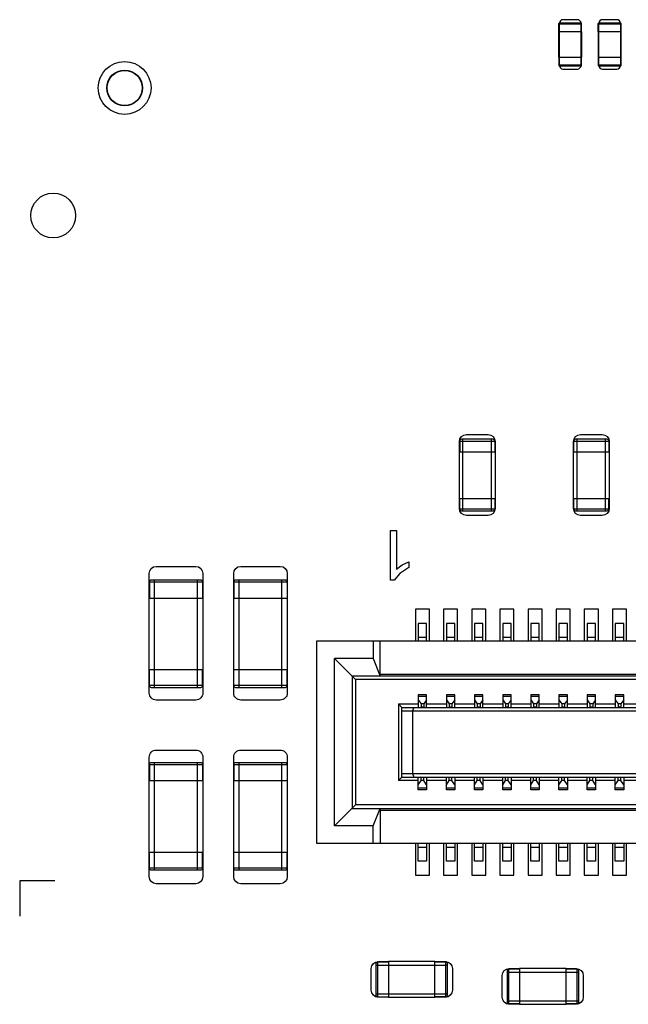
# Model space of a CAD drawing. Extents: x 11 to 146, y 7 to 201.
# Tile 7 of 27: x 54 to 62, y 33 to 47. Entities that reach past the tile are written whole.
import ezdxf

# ---------------------------------------------------------------- set-up
doc = ezdxf.new("R2010")
doc.units = 0
doc.layers.add('0_COMPONENTS', color=7, linetype='CONTINUOUS')

msp = doc.modelspace()

# ---------------------------------------------------------------- linework, layer by layer
at = {"layer": '0_COMPONENTS', "color": 8, "linetype": 'CONTINUOUS'}
for p, q in [((61.408, 46.516), (61.732, 46.516)), ((61.968, 46.516), (62.292, 46.516)), ((61.732, 45.926), (61.408, 45.926)), ((62.292, 45.926), (61.968, 45.926)), ((60.046, 39.594), (60.046, 40.61)), ((60.453, 39.594), (60.453, 40.61)), ((61.666, 39.594), (61.666, 40.61)), ((62.073, 39.594), (62.073, 40.61)), ((59.996, 40.432), (60.504, 40.432)), ((61.616, 40.432), (62.124, 40.432)), ((55.665, 37.084), (55.665, 38.608)), ((56.274, 37.084), (56.274, 38.608)), ((56.865, 37.084), (56.865, 38.608)), ((57.474, 37.084), (57.474, 38.608)), ((55.589, 38.354), (56.351, 38.354)), ((56.789, 38.354), (57.551, 38.354)), ((59.53, 37.794), (59.41, 37.794)), ((59.93, 37.794), (59.81, 37.794)), ((60.33, 37.794), (60.21, 37.794)), ((60.73, 37.794), (60.61, 37.794)), ((61.13, 37.794), (61.01, 37.794)), ((61.53, 37.794), (61.41, 37.794)), ((61.93, 37.794), (61.81, 37.794)), ((62.33, 37.794), (62.21, 37.794)), ((58.77, 37.494), (58.22, 37.494)), ((79.67, 37.269), (58.87, 37.269)), ((80.02, 37.194), (58.52, 37.194)), ((59.41, 36.957), (59.53, 36.957)), ((59.81, 36.957), (59.93, 36.957)), ((60.21, 36.957), (60.33, 36.957)), ((60.61, 36.957), (60.73, 36.957)), ((61.01, 36.957), (61.13, 36.957)), ((61.41, 36.957), (61.53, 36.957)), ((61.81, 36.957), (61.93, 36.957)), ((62.21, 36.957), (62.33, 36.957)), ((59.13, 36.849), (59.41, 36.849)), ((59.49, 36.849), (59.45, 36.849)), ((59.53, 36.849), (59.81, 36.849)), ((59.89, 36.849), (59.85, 36.849)), ((59.93, 36.849), (60.21, 36.849)), ((60.29, 36.849), (60.25, 36.849)), ((60.33, 36.849), (60.61, 36.849)), ((60.69, 36.849), (60.65, 36.849)), ((60.73, 36.849), (61.01, 36.849)), ((61.09, 36.849), (61.05, 36.849)), ((61.13, 36.849), (61.41, 36.849)), ((61.49, 36.849), (61.45, 36.849)), ((61.53, 36.849), (61.81, 36.849)), ((61.89, 36.849), (61.85, 36.849)), ((61.93, 36.849), (62.21, 36.849)), ((62.29, 36.849), (62.25, 36.849)), ((62.33, 36.849), (62.61, 36.849)), ((59.18, 36.799), (79.36, 36.799)), ((59.18, 36.749), (79.36, 36.749)), ((59.49, 36.804), (59.45, 36.804)), ((59.89, 36.804), (59.85, 36.804)), ((60.29, 36.804), (60.25, 36.804)), ((60.69, 36.804), (60.65, 36.804)), ((61.09, 36.804), (61.05, 36.804)), ((61.49, 36.804), (61.45, 36.804)), ((61.89, 36.804), (61.85, 36.804)), ((62.29, 36.804), (62.25, 36.804)), ((55.665, 34.489), (55.665, 36.013)), ((56.274, 34.489), (56.274, 36.013)), ((56.865, 34.489), (56.865, 36.013)), ((57.474, 34.489), (57.474, 36.013)), ((59.18, 35.859), (79.36, 35.859)), ((55.589, 35.759), (56.351, 35.759)), ((56.789, 35.759), (57.551, 35.759)), ((59.41, 35.759), (59.13, 35.759)), ((59.49, 35.804), (59.45, 35.804)), ((59.49, 35.759), (59.45, 35.759)), ((59.81, 35.759), (59.53, 35.759)), ((59.89, 35.804), (59.85, 35.804)), ((59.89, 35.759), (59.85, 35.759)), ((60.21, 35.759), (59.93, 35.759)), ((60.29, 35.804), (60.25, 35.804)), ((60.29, 35.759), (60.25, 35.759)), ((60.61, 35.759), (60.33, 35.759)), ((60.69, 35.804), (60.65, 35.804)), ((60.69, 35.759), (60.65, 35.759)), ((61.01, 35.759), (60.73, 35.759)), ((61.09, 35.804), (61.05, 35.804)), ((61.09, 35.759), (61.05, 35.759)), ((61.41, 35.759), (61.13, 35.759)), ((61.49, 35.804), (61.45, 35.804)), ((61.49, 35.759), (61.45, 35.759)), ((61.81, 35.759), (61.53, 35.759)), ((61.89, 35.804), (61.85, 35.804)), ((61.89, 35.759), (61.85, 35.759)), ((62.21, 35.759), (61.93, 35.759)), ((62.29, 35.804), (62.25, 35.804)), ((62.29, 35.759), (62.25, 35.759)), ((62.61, 35.759), (62.33, 35.759)), ((59.53, 35.65), (59.41, 35.65)), ((59.93, 35.65), (59.81, 35.65)), ((60.33, 35.65), (60.21, 35.65)), ((60.73, 35.65), (60.61, 35.65)), ((61.13, 35.65), (61.01, 35.65)), ((61.53, 35.65), (61.41, 35.65)), ((61.93, 35.65), (61.81, 35.65)), ((62.33, 35.65), (62.21, 35.65)), ((58.87, 35.339), (79.67, 35.339)), ((58.77, 35.114), (58.22, 35.114)), ((59.41, 34.814), (59.53, 34.814)), ((59.81, 34.814), (59.93, 34.814)), ((60.21, 34.814), (60.33, 34.814)), ((60.61, 34.814), (60.73, 34.814)), ((61.01, 34.814), (61.13, 34.814)), ((61.41, 34.814), (61.53, 34.814)), ((61.81, 34.814), (61.93, 34.814)), ((62.21, 34.814), (62.33, 34.814)), ((58.81, 33.137), (59.826, 33.137)), ((60.674, 33.037), (61.69, 33.037)), ((58.81, 32.73), (59.826, 32.73)), ((58.835, 32.685), (58.987, 32.685)), ((58.987, 32.68), (59.648, 32.68)), ((60.674, 32.63), (61.69, 32.63)), ((60.851, 32.58), (61.512, 32.58))]:
    msp.add_line(p, q, dxfattribs=at)
for points in [[(61.408, 46.402), (61.408, 46.516, -0.414214), (61.42, 46.529), (61.72, 46.529), (61.722, 46.516), (61.722, 45.926), (61.72, 45.913, 0.414214), (61.732, 45.926), (61.732, 46.04)], [(61.408, 46.04), (61.408, 45.926, 0.414214), (61.42, 45.913), (61.418, 45.926), (61.418, 46.516), (61.42, 46.529), (61.419, 46.529)], [(61.732, 46.402), (61.732, 46.516, 0.414214), (61.72, 46.529)], [(61.968, 46.402), (61.968, 46.516, -0.414214), (61.98, 46.529), (62.28, 46.529), (62.282, 46.516), (62.282, 45.926), (62.28, 45.913, 0.414214), (62.292, 45.926), (62.292, 46.04)], [(61.968, 46.04), (61.968, 45.926, 0.414214), (61.98, 45.913), (61.978, 45.926), (61.978, 46.516), (61.98, 46.529), (61.979, 46.529)], [(62.292, 46.402), (62.292, 46.516, 0.414214), (62.28, 46.529)], [(60.498, 40.584, 0.414214), (60.473, 40.61), (60.026, 40.61, 0.414214), (60.001, 40.584), (60.001, 40.432)], [(62.118, 40.584, 0.414214), (62.093, 40.61), (61.646, 40.61, 0.414214), (61.621, 40.584)], [(61.621, 39.619, 0.414214), (61.646, 39.594), (62.093, 39.594, 0.414214), (62.118, 39.619), (62.118, 39.771)], [(60.001, 39.619, 0.414214), (60.026, 39.594), (60.473, 39.594, 0.414214), (60.498, 39.619)], [(56.348, 38.583, 0.414214), (56.323, 38.608), (55.616, 38.608, 0.414214), (55.591, 38.583), (55.591, 38.354)], [(57.548, 38.583, 0.414214), (57.523, 38.608), (56.816, 38.608, 0.414214), (56.791, 38.583), (56.791, 38.354)], [(55.591, 37.109, 0.414214), (55.616, 37.084), (56.323, 37.084, 0.414214), (56.348, 37.109), (56.348, 37.338)], [(56.791, 37.109, 0.414214), (56.816, 37.084), (57.523, 37.084, 0.414214), (57.548, 37.109), (57.548, 37.338)], [(56.348, 35.988, 0.414214), (56.323, 36.013), (55.616, 36.013, 0.414214), (55.591, 35.988), (55.591, 35.759)], [(57.548, 35.988, 0.414214), (57.523, 36.013), (56.816, 36.013, 0.414214), (56.791, 35.988), (56.791, 35.759)], [(55.591, 34.515, 0.414214), (55.616, 34.489), (56.323, 34.489, 0.414214), (56.348, 34.515), (56.348, 34.743)], [(56.791, 34.515, 0.414214), (56.816, 34.489), (57.523, 34.489, 0.414214), (57.548, 34.515), (57.548, 34.743)], [(58.835, 33.183, 0.414214), (58.81, 33.157), (58.81, 32.71, 0.414214), (58.835, 32.685), (58.835, 33.183), (58.987, 33.183)], [(59.8, 32.685, 0.414214), (59.826, 32.71), (59.826, 33.157, 0.414214), (59.8, 33.183)], [(60.699, 33.083, 0.414214), (60.674, 33.057), (60.674, 32.61, 0.414214), (60.699, 32.585)], [(61.664, 32.585, 0.414214), (61.69, 32.61), (61.69, 33.057, 0.414214), (61.664, 33.083)]]:
    msp.add_lwpolyline(points, format="xyb", dxfattribs=at)
at = {"layer": '0_COMPONENTS', "color": 51, "linetype": 'CONTINUOUS'}
for points in [[(61.722, 46.524, 0.414558), (61.672, 46.574), (61.467, 46.574, 0.413634), (61.417, 46.524)], [(62.282, 46.524, 0.414558), (62.232, 46.574), (62.027, 46.574, 0.413634), (61.977, 46.524)], [(61.417, 45.923, 0.414511), (61.467, 45.873), (61.672, 45.873, 0.414498), (61.722, 45.923)], [(61.977, 45.923, 0.414511), (62.027, 45.873), (62.232, 45.873, 0.414498), (62.282, 45.923)], [(59.996, 39.771), (60.504, 39.771), (60.504, 39.628, -0.413592), (60.404, 39.528), (60.096, 39.528, -0.413723), (59.996, 39.628), (59.996, 40.579, -0.413456), (60.095, 40.679), (60.404, 40.679, -0.413758), (60.504, 40.579), (60.504, 39.771)], [(61.616, 39.771), (62.124, 39.771), (62.124, 39.628, -0.413592), (62.024, 39.528), (61.716, 39.528, -0.413723), (61.616, 39.628), (61.616, 40.579, -0.413456), (61.715, 40.679), (62.024, 40.679, -0.413758), (62.124, 40.579), (62.124, 39.771)], [(55.589, 37.338), (56.351, 37.338), (56.351, 37.004, -0.41438), (56.251, 36.904), (55.689, 36.904, -0.414234), (55.589, 37.004), (55.589, 38.704, -0.414194), (55.689, 38.804), (56.251, 38.804, -0.414129), (56.351, 38.704), (56.351, 37.338)], [(56.789, 37.338), (57.551, 37.338), (57.551, 37.004, -0.41438), (57.451, 36.904), (56.889, 36.904, -0.414234), (56.789, 37.004), (56.789, 38.704, -0.414194), (56.889, 38.804), (57.451, 38.804, -0.414129), (57.551, 38.704), (57.551, 37.338)], [(55.589, 34.743), (56.351, 34.743), (56.351, 34.394, -0.414194), (56.251, 34.294), (55.689, 34.294, -0.414129), (55.589, 34.394), (55.589, 36.094, -0.41438), (55.689, 36.194), (56.251, 36.194, -0.414234), (56.351, 36.094), (56.351, 34.743)], [(56.789, 34.743), (57.551, 34.743), (57.551, 34.394, -0.414194), (57.451, 34.294), (56.889, 34.294, -0.414129), (56.789, 34.394), (56.789, 36.094, -0.41438), (56.889, 36.194), (57.451, 36.194, -0.414234), (57.551, 36.094), (57.551, 34.743)], [(59.648, 33.188), (59.795, 33.188, -0.413456), (59.895, 33.088), (59.895, 32.78, -0.413758), (59.795, 32.68), (59.648, 32.68), (59.648, 33.188), (58.987, 33.188), (58.987, 32.68), (58.844, 32.68, -0.413592), (58.744, 32.78), (58.744, 33.088, -0.413723), (58.844, 33.188), (58.987, 33.188)], [(61.512, 33.088), (61.655, 33.088, -0.413592), (61.755, 32.988), (61.755, 32.68, -0.413723), (61.655, 32.58), (61.512, 32.58), (61.512, 33.088), (60.851, 33.088), (60.851, 32.58), (60.704, 32.58, -0.413456), (60.604, 32.68), (60.604, 32.988, -0.413758), (60.704, 33.088), (60.851, 33.088)]]:
    msp.add_lwpolyline(points, format="xyb", dxfattribs=at)
at = {"layer": '0_COMPONENTS', "color": 8, "linetype": 'CONTINUOUS'}
for points in [[(61.735, 46.402), (61.405, 46.402), (61.405, 46.04), (61.735, 46.04)], [(62.295, 46.402), (61.965, 46.402), (61.965, 46.04), (62.295, 46.04)], [(57.97, 37.744), (80.57, 37.744), (80.57, 34.864), (57.97, 34.864)], [(58.22, 37.494), (58.52, 37.194), (58.52, 35.414), (58.22, 35.114)], [(80.07, 37.244), (58.47, 37.244), (58.47, 35.364), (80.07, 35.364)], [(59.18, 36.799), (59.13, 36.849), (59.13, 35.759), (59.18, 35.809)]]:
    msp.add_lwpolyline(points, close=True, dxfattribs=at)
for points in [[(61.721, 45.913), (61.72, 45.913), (61.42, 45.913)], [(62.281, 45.913), (62.28, 45.913), (61.98, 45.913)], [(60.001, 40.584), (60.498, 40.584), (60.498, 40.432)], [(61.621, 40.432), (61.621, 40.584), (62.118, 40.584), (62.118, 40.432)], [(60.498, 39.771), (60.498, 39.619), (60.001, 39.619), (60.001, 39.771)], [(62.118, 39.619), (61.621, 39.619), (61.621, 39.771)], [(55.591, 38.583), (56.348, 38.583), (56.348, 38.354)], [(56.791, 38.583), (57.548, 38.583), (57.548, 38.354)], [(59.53, 37.744), (59.53, 37.994), (59.41, 37.994), (59.41, 37.744)], [(59.93, 37.744), (59.93, 37.994), (59.81, 37.994), (59.81, 37.744)], [(60.33, 37.744), (60.33, 37.994), (60.21, 37.994), (60.21, 37.744)], [(60.73, 37.744), (60.73, 37.994), (60.61, 37.994), (60.61, 37.744)], [(61.13, 37.744), (61.13, 37.994), (61.01, 37.994), (61.01, 37.744)], [(61.53, 37.744), (61.53, 37.994), (61.41, 37.994), (61.41, 37.744)], [(61.93, 37.744), (61.93, 37.994), (61.81, 37.994), (61.81, 37.744)], [(62.33, 37.744), (62.33, 37.994), (62.21, 37.994), (62.21, 37.744)], [(58.77, 37.744), (58.77, 37.494), (58.87, 37.244), (58.87, 37.744)], [(80.02, 35.414), (80.32, 35.114), (80.32, 37.494), (80.02, 37.194), (80.02, 35.414), (58.52, 35.414)], [(56.348, 37.109), (55.591, 37.109), (55.591, 37.338)], [(57.548, 37.109), (56.791, 37.109), (56.791, 37.338)], [(59.53, 36.799), (59.53, 36.979), (59.41, 36.979), (59.41, 36.799)], [(59.93, 36.799), (59.93, 36.979), (59.81, 36.979), (59.81, 36.799)], [(60.33, 36.799), (60.33, 36.979), (60.21, 36.979), (60.21, 36.799)], [(60.73, 36.799), (60.73, 36.979), (60.61, 36.979), (60.61, 36.799)], [(61.13, 36.799), (61.13, 36.979), (61.01, 36.979), (61.01, 36.799)], [(61.53, 36.799), (61.53, 36.979), (61.41, 36.979), (61.41, 36.799)], [(61.93, 36.799), (61.93, 36.979), (61.81, 36.979), (61.81, 36.799)], [(62.33, 36.799), (62.33, 36.979), (62.21, 36.979), (62.21, 36.799)], [(59.18, 35.809), (79.36, 35.809), (79.36, 36.799), (79.41, 36.849), (79.41, 35.759), (79.13, 35.759)], [(59.41, 36.907), (59.45, 36.849), (59.45, 36.804), (59.444, 36.799)], [(59.53, 36.907), (59.49, 36.849), (59.49, 36.804), (59.495, 36.799)], [(59.81, 36.907), (59.85, 36.849), (59.85, 36.804), (59.844, 36.799)], [(59.93, 36.907), (59.89, 36.849), (59.89, 36.804), (59.895, 36.799)], [(60.21, 36.907), (60.25, 36.849), (60.25, 36.804), (60.244, 36.799)], [(60.33, 36.907), (60.29, 36.849), (60.29, 36.804), (60.295, 36.799)], [(60.61, 36.907), (60.65, 36.849), (60.65, 36.804), (60.644, 36.799)], [(60.73, 36.907), (60.69, 36.849), (60.69, 36.804), (60.695, 36.799)], [(61.01, 36.907), (61.05, 36.849), (61.05, 36.804), (61.044, 36.799)], [(61.13, 36.907), (61.09, 36.849), (61.09, 36.804), (61.095, 36.799)], [(61.41, 36.907), (61.45, 36.849), (61.45, 36.804), (61.444, 36.799)], [(61.53, 36.907), (61.49, 36.849), (61.49, 36.804), (61.495, 36.799)], [(61.81, 36.907), (61.85, 36.849), (61.85, 36.804), (61.844, 36.799)], [(61.93, 36.907), (61.89, 36.849), (61.89, 36.804), (61.895, 36.799)], [(62.21, 36.907), (62.25, 36.849), (62.25, 36.804), (62.244, 36.799)], [(62.33, 36.907), (62.29, 36.849), (62.29, 36.804), (62.295, 36.799)], [(59.35, 36.799), (59.33, 36.749), (59.33, 35.859), (59.35, 35.809)], [(55.591, 35.988), (56.348, 35.988), (56.348, 35.759)], [(56.791, 35.988), (57.548, 35.988), (57.548, 35.759)], [(59.41, 35.7), (59.45, 35.759), (59.45, 35.804), (59.444, 35.809)], [(59.53, 35.809), (59.53, 35.629), (59.41, 35.629), (59.41, 35.809)], [(59.53, 35.7), (59.49, 35.759), (59.49, 35.804), (59.495, 35.809)], [(59.81, 35.7), (59.85, 35.759), (59.85, 35.804), (59.844, 35.809)], [(59.93, 35.809), (59.93, 35.629), (59.81, 35.629), (59.81, 35.809)], [(59.93, 35.7), (59.89, 35.759), (59.89, 35.804), (59.895, 35.809)], [(60.21, 35.7), (60.25, 35.759), (60.25, 35.804), (60.244, 35.809)], [(60.33, 35.809), (60.33, 35.629), (60.21, 35.629), (60.21, 35.809)], [(60.33, 35.7), (60.29, 35.759), (60.29, 35.804), (60.295, 35.809)], [(60.61, 35.7), (60.65, 35.759), (60.65, 35.804), (60.644, 35.809)], [(60.73, 35.809), (60.73, 35.629), (60.61, 35.629), (60.61, 35.809)], [(60.73, 35.7), (60.69, 35.759), (60.69, 35.804), (60.695, 35.809)], [(61.01, 35.7), (61.05, 35.759), (61.05, 35.804), (61.044, 35.809)], [(61.13, 35.809), (61.13, 35.629), (61.01, 35.629), (61.01, 35.809)], [(61.13, 35.7), (61.09, 35.759), (61.09, 35.804), (61.095, 35.809)], [(61.41, 35.7), (61.45, 35.759), (61.45, 35.804), (61.444, 35.809)], [(61.53, 35.809), (61.53, 35.629), (61.41, 35.629), (61.41, 35.809)], [(61.53, 35.7), (61.49, 35.759), (61.49, 35.804), (61.495, 35.809)], [(61.81, 35.7), (61.85, 35.759), (61.85, 35.804), (61.844, 35.809)], [(61.93, 35.809), (61.93, 35.629), (61.81, 35.629), (61.81, 35.809)], [(61.93, 35.7), (61.89, 35.759), (61.89, 35.804), (61.895, 35.809)], [(62.21, 35.7), (62.25, 35.759), (62.25, 35.804), (62.244, 35.809)], [(62.33, 35.809), (62.33, 35.629), (62.21, 35.629), (62.21, 35.809)], [(62.33, 35.7), (62.29, 35.759), (62.29, 35.804), (62.295, 35.809)], [(58.77, 34.864), (58.77, 35.114), (58.87, 35.364), (58.87, 34.864)], [(59.53, 34.864), (59.53, 34.614), (59.41, 34.614), (59.41, 34.864)], [(59.93, 34.864), (59.93, 34.614), (59.81, 34.614), (59.81, 34.864)], [(60.33, 34.864), (60.33, 34.614), (60.21, 34.614), (60.21, 34.864)], [(60.73, 34.864), (60.73, 34.614), (60.61, 34.614), (60.61, 34.864)], [(61.13, 34.864), (61.13, 34.614), (61.01, 34.614), (61.01, 34.864)], [(61.53, 34.864), (61.53, 34.614), (61.41, 34.614), (61.41, 34.864)], [(61.93, 34.864), (61.93, 34.614), (61.81, 34.614), (61.81, 34.864)], [(62.33, 34.864), (62.33, 34.614), (62.21, 34.614), (62.21, 34.864)], [(56.348, 34.515), (55.591, 34.515), (55.591, 34.743)], [(57.548, 34.515), (56.791, 34.515), (56.791, 34.743)], [(59.648, 33.183), (59.8, 33.183), (59.8, 32.685), (59.648, 32.685)], [(60.851, 32.585), (60.699, 32.585), (60.699, 33.083), (60.851, 33.083)], [(61.512, 33.083), (61.664, 33.083), (61.664, 32.585), (61.512, 32.585)]]:
    msp.add_lwpolyline(points, dxfattribs=at)
at = {"layer": '0_COMPONENTS', "color": 51, "linetype": 'CONTINUOUS'}
msp.add_lwpolyline([(59.015, 39.314), (59.1, 39.314), (59.1, 38.765), (59.181, 38.824), (59.275, 38.867), (59.275, 38.786), (59.147, 38.701), (59.07, 38.607), (59.015, 38.607)], close=True, dxfattribs=at)
at = {"layer": '0_COMPONENTS', "color": 4, "linetype": 'CONTINUOUS'}
for points in [[(59.57, 37.744), (59.57, 38.194), (59.37, 38.194), (59.37, 37.744)], [(59.97, 37.744), (59.97, 38.194), (59.77, 38.194), (59.77, 37.744)], [(60.37, 37.744), (60.37, 38.194), (60.17, 38.194), (60.17, 37.744)], [(60.77, 37.744), (60.77, 38.194), (60.57, 38.194), (60.57, 37.744)], [(61.17, 37.744), (61.17, 38.194), (60.97, 38.194), (60.97, 37.744)], [(61.57, 37.744), (61.57, 38.194), (61.37, 38.194), (61.37, 37.744)], [(61.97, 37.744), (61.97, 38.194), (61.77, 38.194), (61.77, 37.744)], [(62.37, 37.744), (62.37, 38.194), (62.17, 38.194), (62.17, 37.744)], [(59.37, 34.864), (59.37, 34.414), (59.57, 34.414), (59.57, 34.864)], [(59.77, 34.864), (59.77, 34.414), (59.97, 34.414), (59.97, 34.864)], [(60.17, 34.864), (60.17, 34.414), (60.37, 34.414), (60.37, 34.864)], [(60.57, 34.864), (60.57, 34.414), (60.77, 34.414), (60.77, 34.864)], [(60.97, 34.864), (60.97, 34.414), (61.17, 34.414), (61.17, 34.864)], [(61.37, 34.864), (61.37, 34.414), (61.57, 34.414), (61.57, 34.864)], [(61.77, 34.864), (61.77, 34.414), (61.97, 34.414), (61.97, 34.864)], [(62.17, 34.864), (62.17, 34.414), (62.37, 34.414), (62.37, 34.864)]]:
    msp.add_lwpolyline(points, dxfattribs=at)
at = {"layer": '0_COMPONENTS', "color": 51, "linetype": 'CONTINUOUS'}
msp.add_lwpolyline([(54.25, 34.334), (53.75, 34.334), (53.75, 33.834)], dxfattribs=at)
at = {"layer": '0_COMPONENTS', "color": 8, "linetype": 'CONTINUOUS'}
for radius in [0.375, 0.25]:
    msp.add_circle((55.24, 45.604), radius, dxfattribs=at)
at = {"layer": '0_COMPONENTS', "color": 51, "linetype": 'CONTINUOUS'}
for centre, radius in [((55.24, 45.604), 0.254), ((54.225, 43.791), 0.318)]:
    msp.add_circle(centre, radius, dxfattribs=at)

doc.saveas('drawing.dxf')
